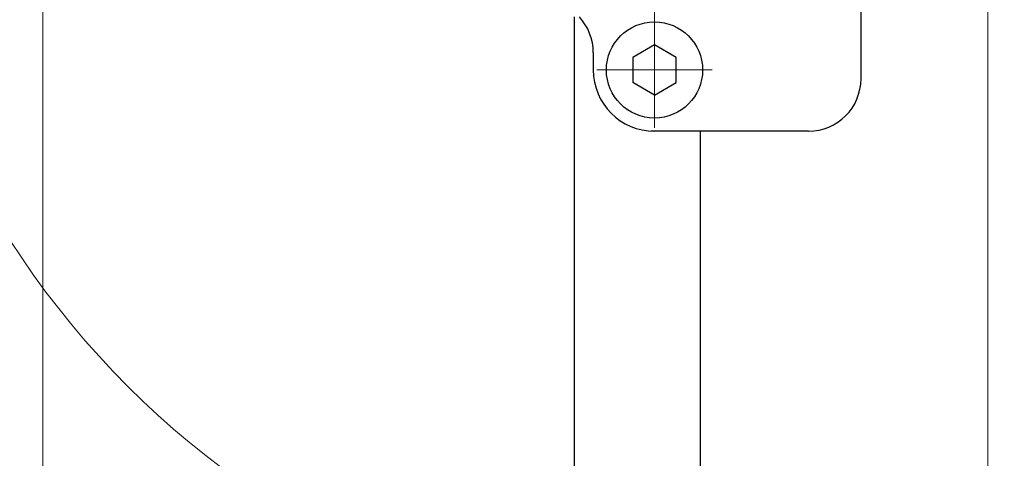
# Model space of a CAD drawing. Header units: millimetres. Extents: x 0 to 840, y 0 to 594.
# Tile 95 of 139: x 362 to 418, y 456 to 481. Entities that reach past the tile are written whole.
import ezdxf

# ---------------------------------------------------------------- set-up
doc = ezdxf.new("R2010")
doc.units = ezdxf.units.MM
doc.header["$LTSCALE"] = 0.36378
doc.linetypes.add('CENTER', pattern=[50.8, 31.75, -6.35, 6.35, -6.35])
doc.layers.add('NoLayerName_001', color=7, linetype='Continuous')
doc.styles.get("Standard").update_dxf_attribs({"font": 'txt', "bigfont": 'extfont2'})
doc.dimstyles.get("Standard").update_dxf_attribs({"dimtxt": 2.5, "dimasz": 2.5, "dimexe": 1, "dimexo": 1, "dimtad": 1, "dimdec": 3, "dimzin": 0, "dimdsep": 46, "dimtxsty": 'Standard', "dimcen": 2.5, "dimadec": 3, "dimazin": 0, "dimtfac": 0.75, "dimtdec": 3, "dimtmove": 0, "dimatfit": 3, "dimfxl": 1, "dimarcsym": 0})

# ---------------------------------------------------------------- blocks, each defined once
blk = doc.blocks.new('DIM_0002')
at = {"color": 3, "linetype": 'Continuous', "lineweight": 13}
blk.add_arc((51.634, 49.634), 49.634, 180, 90, dxfattribs=at)
blk = doc.blocks.new('_OPEN30')
at = {"color": 0, "linetype": 'ByBlock', "lineweight": -2}
for p, q in [((-1, 0.267949), (0, 0)), ((0, 0), (-1, -0.267949)), ((0, 0), (-1, 0))]:
    blk.add_line(p, q, dxfattribs=at)
blk = doc.blocks.new('*D76')
at = {"layer": 'Defpoints', "color": 0}
for p in [(417.248, 495.262), (489.197, 440.423), (489.197, 435.262)]:
    blk.add_point(p, dxfattribs=at)
at = {"layer": 'NoLayerName_001', "color": 0, "linetype": 'Continuous', "lineweight": 13}
for p, q in [((417.248, 493.262), (417.248, 438.423)), ((489.197, 437.262), (489.197, 442.423)), ((420.248, 440.423), (486.197, 440.423))]:
    blk.add_line(p, q, dxfattribs=at)
at = {"layer": 'NoLayerName_001', "color": 0, "lineweight": 13, "xscale": 3, "yscale": 3, "zscale": 3, "rotation": 180}
blk.add_blockref('_OPEN30', (417.248, 440.423), dxfattribs=at)
at = {"layer": 'NoLayerName_001', "color": 0, "lineweight": 13, "xscale": 3, "yscale": 3, "zscale": 3}
blk.add_blockref('_OPEN30', (489.197, 440.423), dxfattribs=at)
at = {"layer": 'NoLayerName_001', "color": 0, "lineweight": 13, "insert": (453.222, 445.923), "char_height": 7, "attachment_point": 5}
blk.add_mtext('\\W0.8000;７２', dxfattribs=at)
blk = doc.blocks.new('*D77')
at = {"layer": 'Defpoints', "color": 0}
for p in [(417.248, 495.262), (363.248, 484.685), (363.248, 440.423)]:
    blk.add_point(p, dxfattribs=at)
at = {"layer": 'NoLayerName_001', "color": 0, "linetype": 'Continuous', "lineweight": 13}
for p, q in [((417.248, 493.262), (417.248, 438.423)), ((363.248, 482.685), (363.248, 438.423)), ((414.248, 440.423), (366.248, 440.423))]:
    blk.add_line(p, q, dxfattribs=at)
at = {"layer": 'NoLayerName_001', "color": 0, "lineweight": 13, "xscale": 3, "yscale": 3, "zscale": 3, "rotation": 180}
blk.add_blockref('_OPEN30', (363.248, 440.423), dxfattribs=at)
at = {"layer": 'NoLayerName_001', "color": 0, "lineweight": 13, "xscale": 3, "yscale": 3, "zscale": 3}
blk.add_blockref('_OPEN30', (417.248, 440.423), dxfattribs=at)
at = {"layer": 'NoLayerName_001', "color": 0, "lineweight": 13, "insert": (373.478, 445.923), "char_height": 7, "attachment_point": 5}
blk.add_mtext('\\W0.8000;54', dxfattribs=at)

msp = doc.modelspace()

# ---------------------------------------------------------------- linework, layer by layer
at = {"layer": 'NoLayerName_001', "color": 190, "linetype": 'Continuous', "lineweight": 25}
for p, q in [((409.9971, 477.7623), (409.9971, 482.2618)), ((394.6971, 479.2623), (394.6971, 478.2623)), ((406.9971, 474.7623), (397.9971, 474.7623))]:
    msp.add_line(p, q, dxfattribs=at)
at = {"layer": 'NoLayerName_001', "color": 7, "linetype": 'Continuous', "lineweight": 25}
for p, q in [((393.5971, 481.301), (393.5971, 435.2623)), ((398.1971, 479.6973), (396.9543, 478.9798)), ((399.4398, 478.9798), (398.1971, 479.6973)), ((396.9543, 478.9798), (396.9543, 477.5448)), ((399.4398, 477.5448), (399.4398, 478.9798)), ((398.1971, 476.8273), (396.9543, 477.5448)), ((398.1971, 476.8273), (399.4398, 477.5448)), ((400.7971, 474.7623), (400.7971, 435.2623))]:
    msp.add_line(p, q, dxfattribs=at)
at = {"layer": 'NoLayerName_001', "color": 8, "linetype": 'CENTER', "lineweight": 13}
for p, q in [((398.1971, 481.5623), (398.1971, 474.9623)), ((394.8971, 478.2623), (401.4971, 478.2623))]:
    msp.add_line(p, q, dxfattribs=at)
at = {"layer": 'NoLayerName_001', "color": 7, "linetype": 'Continuous', "lineweight": 25}
msp.add_circle((398.1971, 478.2623), 2.75, dxfattribs=at)
at = {"layer": 'NoLayerName_001', "color": 190, "linetype": 'Continuous', "lineweight": 25}
for centre, radius, start, end in [((391.6971, 479.2623), 3, 0, 42.64077), ((398.1971, 478.2623), 3.5, 180, 270), ((406.9971, 477.7623), 3, 270, 0)]:
    msp.add_arc(centre, radius, start, end, dxfattribs=at)

# ---------------------------------------------------------------- block references
at = {"layer": 'NoLayerName_001', "color": 3, "linetype": 'Continuous', "lineweight": 13}
msp.add_blockref('DIM_0002', (351.5632, 445.6284), dxfattribs=at)

# ---------------------------------------------------------------- dimensions: what is measured, and where the dimension line sits
dim = msp.add_linear_dim(base=(363.2476, 440.4226), p1=(417.2476, 495.2623), p2=(363.2476, 484.685), angle=180, text='\\W0.8000;<>', dimstyle='Standard', override={"dimtxt": 7, "dimasz": 3, "dimexe": 2, "dimexo": 2, "dimgap": 2, "dimzin": 8, "dimblk": 'OPEN30', "dimclrd": 0, "dimclre": 0, "dimclrt": 0, "dimtp": 0, "dimtm": 0, "dimlwd": 13, "dimlwe": 13}, dxfattribs=at)
dim.commit()
dim.dimension.update_dxf_attribs({"geometry": '*D77', "text_midpoint": (373.4779, 440.4226), "dimtype": 160})
dim = msp.add_linear_dim(base=(489.1971, 440.4226), p1=(417.2476, 495.2623), p2=(489.1971, 435.2623), text='\\W0.8000;７２', dimstyle='Standard', override={"dimtxt": 7, "dimasz": 3, "dimexe": 2, "dimexo": 2, "dimgap": 2, "dimzin": 8, "dimblk": 'OPEN30', "dimclrd": 0, "dimclre": 0, "dimclrt": 0, "dimtp": 0, "dimtm": 0, "dimlwd": 13, "dimlwe": 13}, dxfattribs=at)
dim.commit()
dim.dimension.update_dxf_attribs({"geometry": '*D76', "text_midpoint": (453.2223, 440.4226), "dimtype": 160})

doc.saveas('drawing.dxf')
